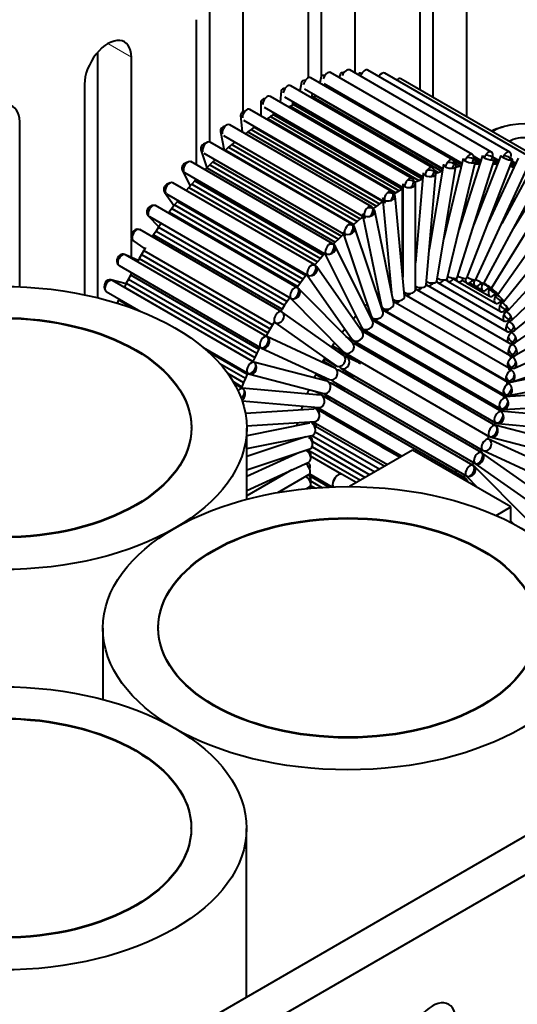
# Model space of a CAD drawing. Header units: millimetres. Extents: x 0 to 594, y -2 to 419.
# Tile 24 of 34: x 473 to 495, y 211 to 254. Entities that reach past the tile are written whole.
import ezdxf

# ---------------------------------------------------------------- set-up
doc = ezdxf.new("R2010")
doc.units = ezdxf.units.MM
for name, color, linetype in [('Default', 7, 'Continuous'), ('LITEMOD_INGOMBRO', 7, 'Continuous'), ('ME001043.02_REV.', 7, 'Continuous'), ('VI000022', 7, 'Continuous')]:
    doc.layers.add(name, color=color, linetype=linetype)

# ---------------------------------------------------------------- blocks, each defined once
blk = doc.blocks.new('SE1')
at = {"layer": 'LITEMOD_INGOMBRO', "color": 7, "linetype": 'Continuous', "lineweight": 40}
for p, q in [((492.227, 248.205), (485.942, 251.834)), ((486.402, 251.892), (486.333, 251.608)), ((493.101, 248.439), (486.815, 252.068)), ((487.251, 252.023), (487.196, 251.848)), ((493.945, 248.552), (487.659, 252.182)), ((488.063, 252.032), (488.037, 251.964)), ((494.75, 248.543), (488.465, 252.173)), ((495.509, 248.412), (489.223, 252.042)), ((496.211, 248.161), (489.926, 251.791)), ((491.334, 247.852), (485.049, 251.482)), ((485.525, 251.637), (485.459, 251.245)), ((485.662, 251.349), (491.778, 247.817)), ((486.535, 251.583), (492.638, 248.059)), ((486.839, 251.316), (486.858, 251.397)), ((496.851, 247.792), (490.566, 251.422)), ((490.431, 247.386), (484.146, 251.015)), ((484.629, 251.263), (484.585, 250.762)), ((484.769, 250.997), (490.899, 247.457)), ((485.95, 250.961), (486.027, 250.988)), ((485.982, 250.972), (486.011, 251.148)), ((486.027, 250.988), (486.169, 251.033)), ((486.027, 250.988), (491.719, 247.701)), ((486.169, 251.033), (486.196, 251.041)), ((486.169, 251.033), (491.775, 247.796)), ((486.981, 251.234), (487.003, 251.238)), ((487.003, 251.238), (487.103, 251.255)), ((487.003, 251.238), (492.622, 247.993)), ((487.024, 251.301), (487.004, 251.239)), ((483.725, 250.772), (483.725, 250.161)), ((483.866, 250.531), (490.01, 246.982)), ((484.955, 250.548), (485.026, 250.582)), ((485.026, 250.582), (485.17, 250.65)), ((485.026, 250.582), (490.717, 247.296)), ((485.136, 250.634), (485.149, 250.778)), ((485.17, 250.65), (485.283, 250.7)), ((485.17, 250.65), (490.862, 247.363)), ((482.823, 250.17), (482.892, 249.447)), ((489.528, 246.81), (483.243, 250.44)), ((484.014, 250.029), (483.985, 250.011)), ((484.159, 250.117), (484.014, 250.029)), ((484.014, 250.029), (489.705, 246.742)), ((484.303, 250.202), (484.159, 250.117)), ((484.159, 250.117), (489.85, 246.83)), ((484.285, 250.191), (484.285, 250.288)), ((484.303, 250.202), (484.37, 250.239)), ((484.303, 250.202), (489.995, 246.915)), ((484.303, 250.202), (489.995, 246.915)), ((488.635, 246.131), (482.35, 249.761)), ((482.963, 249.955), (489.248, 246.325)), ((483.437, 249.649), (483.293, 249.547)), ((483.436, 249.648), (483.432, 249.683)), ((483.462, 249.666), (483.437, 249.649)), ((483.437, 249.649), (489.125, 246.364)), ((481.935, 249.461), (482.107, 248.622)), ((482.07, 249.276), (488.355, 245.646)), ((483.149, 249.443), (483.041, 249.361)), ((483.293, 249.547), (483.149, 249.443)), ((483.149, 249.443), (488.841, 246.156)), ((483.293, 249.547), (488.984, 246.26)), ((487.762, 245.356), (481.476, 248.986)), ((482.297, 248.76), (482.157, 248.637)), ((482.438, 248.88), (482.297, 248.76)), ((482.297, 248.76), (487.989, 245.473)), ((482.568, 248.988), (482.438, 248.88)), ((482.438, 248.88), (488.13, 245.593)), ((481.07, 248.654), (481.338, 247.857)), ((481.196, 248.501), (487.482, 244.872)), ((482.157, 248.637), (482.128, 248.61)), ((482.157, 248.637), (487.849, 245.35)), ((493.537, 248.393), (492.499, 245.103)), ((493.153, 248.363), (493.469, 248.18)), ((493.158, 248.316), (493.458, 248.143)), ((494.348, 248.402), (493.163, 245.347)), ((495.114, 248.287), (493.802, 245.446)), ((493.987, 248.327), (494.259, 248.17)), ((493.99, 248.336), (494.262, 248.178)), ((486.918, 244.495), (480.632, 248.125)), ((481.332, 247.851), (481.251, 247.767)), ((481.467, 247.988), (481.332, 247.851)), ((481.332, 247.851), (487.023, 244.564)), ((481.604, 248.122), (481.467, 247.988)), ((481.467, 247.988), (487.159, 244.701)), ((481.697, 248.212), (481.604, 248.122)), ((481.604, 248.122), (487.295, 244.835)), ((491.81, 248.008), (491.182, 244.237)), ((491.518, 242.844), (492.362, 247.916)), ((492.687, 248.262), (491.832, 244.727)), ((491.977, 242.949), (493.232, 248.13)), ((492.285, 248.083), (492.557, 247.925)), ((492.357, 247.881), (492.419, 247.896)), ((492.363, 247.928), (492.419, 247.896)), ((492.419, 247.896), (492.557, 247.925)), ((492.42, 242.99), (494.071, 248.225)), ((492.557, 247.925), (492.608, 247.935)), ((492.841, 242.969), (494.871, 248.199)), ((493.151, 248.242), (493.437, 248.077)), ((493.205, 248.021), (493.235, 248.024)), ((493.21, 248.039), (493.235, 248.024)), ((493.21, 248.039), (493.236, 248.024)), ((493.228, 248.115), (493.368, 248.034)), ((493.235, 248.024), (493.367, 248.034)), ((493.236, 242.884), (495.622, 248.053)), ((493.367, 248.034), (493.424, 248.037)), ((494.011, 248.035), (494.015, 248.035)), ((494.012, 248.037), (494.015, 248.035)), ((494.015, 248.035), (494.141, 248.025)), ((494.028, 248.091), (494.142, 248.025)), ((494.028, 248.09), (494.141, 248.025)), ((494.044, 248.14), (494.21, 248.045)), ((494.059, 248.187), (494.227, 248.09)), ((494.072, 248.231), (494.244, 248.132)), ((494.141, 248.025), (494.2, 248.019)), ((495.824, 248.051), (494.394, 245.393)), ((494.764, 247.926), (494.869, 247.9)), ((494.775, 247.954), (494.869, 247.9)), ((494.786, 247.982), (494.934, 247.897)), ((494.796, 248.007), (494.945, 247.922)), ((494.805, 248.029), (494.955, 247.943)), ((494.812, 248.048), (494.963, 247.961)), ((494.818, 248.063), (494.97, 247.975)), ((494.822, 248.075), (494.975, 247.987)), ((494.826, 248.083), (494.979, 247.995)), ((494.828, 248.09), (494.982, 248.001)), ((494.828, 248.088), (494.981, 248)), ((494.85, 248.146), (495.007, 248.055)), ((494.869, 247.9), (494.927, 247.884)), ((480.24, 247.757), (480.593, 247.047)), ((480.352, 247.64), (486.637, 244.01)), ((490.914, 247.633), (490.57, 243.656)), ((491.048, 242.679), (491.472, 247.585)), ((491.389, 247.761), (491.577, 247.652)), ((491.469, 247.613), (491.577, 247.652)), ((491.577, 247.652), (491.719, 247.701)), ((491.719, 247.701), (491.761, 247.714)), ((493.601, 242.735), (496.317, 247.786)), ((493.932, 242.525), (496.948, 247.402)), ((496.472, 247.697), (494.92, 245.187)), ((486.112, 243.556), (479.827, 247.186)), ((480.539, 246.986), (480.419, 246.844)), ((480.668, 247.135), (480.539, 246.986)), ((480.539, 246.986), (486.23, 243.699)), ((480.799, 247.282), (480.668, 247.135)), ((480.668, 247.135), (486.36, 243.848)), ((480.858, 247.348), (480.799, 247.282)), ((480.799, 247.282), (486.491, 243.995)), ((490.01, 247.143), (490.01, 243.011)), ((490.488, 247.274), (490.573, 247.226)), ((490.544, 247.211), (490.573, 247.226)), ((490.57, 242.456), (490.57, 247.143)), ((490.573, 247.226), (490.717, 247.296)), ((490.717, 247.296), (490.862, 247.363)), ((490.862, 247.363), (490.892, 247.376)), ((479.457, 246.781), (479.882, 246.176)), ((479.546, 246.701), (485.832, 243.071)), ((489.705, 246.742), (489.613, 246.684)), ((490.09, 242.177), (489.666, 246.593)), ((489.85, 246.83), (489.705, 246.742)), ((489.995, 246.915), (489.85, 246.83)), ((489.995, 246.915), (490.01, 246.924)), ((489.995, 243.17), (489.995, 246.915)), ((489.995, 243.17), (489.995, 246.915)), ((494.224, 242.255), (497.508, 246.906)), ((485.354, 242.55), (479.068, 246.179)), ((479.909, 246.211), (479.787, 246.051)), ((480.033, 246.369), (479.909, 246.211)), ((479.909, 246.211), (485.601, 242.924)), ((480.06, 246.404), (480.033, 246.369)), ((480.033, 246.369), (485.724, 243.083)), ((488.841, 246.156), (488.698, 246.048)), ((488.984, 246.26), (488.841, 246.156)), ((489.126, 246.361), (488.984, 246.26)), ((489.122, 246.398), (489.513, 242.329)), ((494.475, 241.928), (497.99, 246.301)), ((478.728, 245.739), (479.214, 245.248)), ((478.788, 245.695), (485.074, 242.065)), ((479.667, 245.889), (479.638, 245.85)), ((479.787, 246.051), (479.667, 245.889)), ((479.667, 245.889), (485.358, 242.602)), ((479.787, 246.051), (485.479, 242.764)), ((483.461, 245.745), (483.535, 245.802)), ((488.249, 245.692), (488.13, 245.593)), ((488.245, 245.709), (489.064, 241.734)), ((488.687, 246.054), (488.698, 246.048)), ((488.698, 246.048), (488.692, 246.044)), ((489.612, 241.847), (488.768, 245.944)), ((479.198, 245.226), (479.085, 245.056)), ((479.312, 245.392), (479.198, 245.226)), ((479.198, 245.226), (484.89, 241.939)), ((487.849, 245.35), (487.803, 245.309)), ((487.989, 245.473), (487.849, 245.35)), ((488.13, 245.593), (487.989, 245.473)), ((494.681, 241.547), (498.389, 245.594)), ((484.651, 241.487), (478.366, 245.117)), ((478.973, 244.886), (478.917, 244.798)), ((479.085, 245.056), (478.973, 244.886)), ((478.973, 244.886), (484.665, 241.599)), ((479.085, 245.056), (484.777, 241.77)), ((482.541, 244.921), (482.573, 244.953)), ((487.295, 244.835), (487.159, 244.701)), ((487.389, 244.925), (487.295, 244.835)), ((487.389, 244.925), (488.61, 241.291)), ((489.141, 241.469), (487.886, 245.202)), ((494.839, 241.116), (498.7, 244.793)), ((478.064, 244.644), (478.592, 244.272)), ((478.086, 244.632), (478.094, 244.627)), ((487.023, 244.564), (486.94, 244.478)), ((487.159, 244.701), (487.023, 244.564)), ((488.679, 241.048), (487.028, 244.376)), ((477.71, 244.017), (477.703, 244.02)), ((484.012, 240.38), (477.726, 244.01)), ((478.29, 243.749), (477.727, 244.009)), ((478.44, 244.014), (478.339, 243.836)), ((478.543, 244.19), (478.44, 244.014)), ((478.44, 244.014), (484.132, 240.727)), ((478.622, 244.322), (478.543, 244.19)), ((478.543, 244.19), (484.235, 240.903)), ((486.491, 243.995), (486.36, 243.848)), ((486.55, 244.061), (486.491, 243.995)), ((486.562, 244.053), (488.177, 240.799)), ((477.446, 243.525), (483.732, 239.895)), ((477.468, 243.512), (477.469, 243.511)), ((478.339, 243.836), (478.263, 243.7)), ((478.339, 243.836), (484.03, 240.549)), ((486.23, 243.699), (486.11, 243.557)), ((486.36, 243.848), (486.23, 243.699)), ((494.948, 240.64), (498.919, 243.906)), ((477.951, 243.116), (477.859, 242.934)), ((477.998, 243.206), (477.951, 243.116)), ((477.951, 243.116), (483.643, 239.829)), ((485.724, 243.083), (485.601, 242.924)), ((485.752, 243.117), (485.724, 243.083)), ((485.776, 243.103), (487.772, 240.264)), ((488.23, 240.586), (486.2, 243.474)), ((477.756, 242.722), (477.088, 242.897)), ((483.443, 239.24), (477.157, 242.87)), ((477.769, 242.751), (477.681, 242.567)), ((477.859, 242.934), (477.769, 242.751)), ((477.769, 242.751), (483.461, 239.464)), ((477.859, 242.934), (483.551, 239.647)), ((485.479, 242.764), (485.358, 242.602)), ((485.601, 242.924), (485.479, 242.764)), ((489.442, 242.673), (489.478, 242.698)), ((489.481, 242.666), (489.454, 242.681)), ((490.01, 243.037), (490.008, 243.036)), ((491.048, 242.68), (491.103, 242.648)), ((491.119, 242.641), (494.631, 240.613)), ((491.5, 242.81), (491.566, 242.772)), ((491.58, 242.766), (494.507, 241.076)), ((491.898, 242.899), (492.014, 242.832)), ((492.026, 242.826), (494.335, 241.493)), ((492.254, 242.936), (492.441, 242.828)), ((492.451, 242.822), (494.117, 241.861)), ((492.633, 242.88), (492.843, 242.759)), ((492.851, 242.754), (493.856, 242.174)), ((492.971, 242.766), (493.215, 242.625)), ((493.22, 242.623), (493.554, 242.43)), ((495.006, 240.124), (499.043, 242.944)), ((476.877, 242.385), (478.418, 241.495)), ((477.681, 242.567), (483.373, 239.281)), ((477.681, 242.567), (477.681, 242.567)), ((485.358, 242.602), (485.33, 242.563)), ((487.798, 240.089), (485.412, 242.503)), ((488.882, 242.238), (488.948, 242.294)), ((490.083, 242.253), (490.151, 242.214)), ((490.169, 242.206), (494.731, 239.572)), ((490.57, 242.496), (490.63, 242.461)), ((490.647, 242.454), (494.706, 240.11)), ((477.429, 242.014), (477.365, 241.866)), ((477.447, 242.056), (477.429, 242.014)), ((477.429, 242.014), (478.145, 241.601)), ((484.777, 241.77), (484.665, 241.599)), ((484.89, 241.939), (484.777, 241.77)), ((485.003, 242.105), (484.89, 241.939)), ((485.037, 242.086), (487.4, 239.695)), ((488.336, 241.738), (488.429, 241.829)), ((489.59, 241.956), (489.672, 241.909)), ((489.691, 241.9), (494.706, 239.005)), ((495.011, 239.573), (499.07, 241.916)), ((484.665, 241.599), (484.609, 241.511)), ((487.388, 239.557), (484.672, 241.472)), ((487.836, 241.207), (487.925, 241.306)), ((489.093, 241.61), (489.199, 241.549)), ((494.787, 238.294), (489.105, 241.575)), ((489.219, 241.54), (494.631, 238.415)), ((484.235, 240.903), (484.132, 240.727)), ((484.314, 241.035), (484.235, 240.903)), ((484.348, 241.015), (484.371, 241.002)), ((484.349, 241.015), (487.065, 239.1)), ((487.813, 241.18), (487.836, 241.207)), ((488.593, 241.221), (488.736, 241.138)), ((494.615, 237.678), (488.638, 241.13)), ((488.756, 241.129), (494.507, 237.809)), ((488.852, 241.074), (488.835, 241.016)), ((484.03, 240.549), (483.954, 240.413)), ((484.132, 240.727), (484.03, 240.549)), ((487.32, 240.572), (487.385, 240.658)), ((487.385, 240.658), (487.443, 240.732)), ((488.077, 240.804), (488.289, 240.682)), ((488.25, 240.704), (488.14, 240.714)), ((494.398, 237.059), (488.189, 240.645)), ((488.31, 240.673), (494.335, 237.193)), ((488.652, 240.469), (488.624, 240.393)), ((488.654, 240.474), (488.652, 240.469)), ((494.962, 238.993), (498.999, 240.834)), ((487.005, 238.996), (483.995, 240.387)), ((486.865, 239.926), (486.962, 240.073)), ((486.962, 240.073), (486.989, 240.111)), ((487.495, 240.396), (487.861, 240.184)), ((488.191, 239.997), (487.783, 240.103)), ((494.137, 236.444), (487.851, 240.074)), ((487.883, 240.175), (494.118, 236.574)), ((491.551, 240.162), (491.556, 240.173)), ((491.556, 240.173), (491.561, 240.188)), ((491.556, 240.173), (494.696, 238.36)), ((481.174, 239.903), (483.163, 238.755)), ((481.357, 239.745), (483.121, 238.727)), ((483.551, 239.647), (483.461, 239.464)), ((483.643, 239.829), (483.551, 239.647)), ((483.69, 239.919), (483.643, 239.829)), ((483.754, 239.882), (486.77, 238.487)), ((486.898, 239.975), (487.46, 239.65)), ((487.225, 239.748), (487.166, 239.714)), ((488.066, 239.262), (487.225, 239.748)), ((487.367, 239.572), (487.366, 239.573)), ((487.571, 239.589), (493.857, 235.959)), ((488.387, 239.805), (488.372, 239.773)), ((488.414, 239.868), (488.387, 239.805)), ((491.321, 239.58), (491.335, 239.614)), ((491.335, 239.614), (491.344, 239.635)), ((494.986, 239.489), (494.843, 239.572)), ((494.859, 238.392), (498.83, 239.71)), ((494.891, 239.576), (494.86, 239.562)), ((481.906, 239.197), (483.041, 238.542)), ((483.461, 239.464), (483.373, 239.281)), ((483.373, 239.281), (483.373, 239.281)), ((486.657, 238.408), (483.414, 239.257)), ((486.454, 239.251), (486.569, 239.45)), ((487.028, 238.985), (486.482, 239.3)), ((486.584, 239.378), (486.499, 239.329)), ((486.541, 239.402), (487.064, 239.1)), ((488.108, 239.214), (487.528, 239.483)), ((487.558, 239.465), (487.55, 239.47)), ((488.039, 239.246), (488.066, 239.262)), ((488.066, 239.234), (488.066, 239.262)), ((488.133, 239.265), (488.082, 239.162)), ((491.476, 239.559), (491.417, 239.525)), ((491.788, 239.311), (491.847, 239.345)), ((491.847, 239.345), (491.788, 239.311)), ((482.253, 238.766), (482.963, 238.356)), ((483.121, 238.727), (483.041, 238.542)), ((483.139, 238.769), (483.121, 238.727)), ((483.231, 238.726), (486.515, 237.866)), ((486.113, 238.602), (486.19, 238.756)), ((486.727, 238.381), (486.165, 238.705)), ((493.496, 235.253), (487.211, 238.883)), ((487.234, 238.87), (487.233, 238.87)), ((487.27, 238.985), (493.555, 235.355)), ((487.31, 238.826), (487.428, 238.894)), ((487.467, 238.808), (487.522, 238.839)), ((487.467, 238.735), (487.467, 238.808)), ((487.788, 238.622), (487.467, 238.808)), ((491.063, 238.985), (491.096, 239.058)), ((491.096, 239.058), (491.098, 239.063)), ((491.096, 239.058), (494.344, 237.182)), ((492.787, 238.802), (492.728, 238.767)), ((492.728, 238.767), (492.787, 238.802)), ((498.452, 239.107), (494.694, 238.347)), ((494.771, 238.992), (494.814, 238.967)), ((494.875, 238.988), (494.801, 238.963)), ((494.823, 239.007), (494.817, 238.969)), ((482.5, 238.393), (482.887, 238.17)), ((482.95, 238.08), (482.547, 238.313)), ((482.963, 238.356), (482.887, 238.17)), ((483.041, 238.542), (482.963, 238.356)), ((486.091, 238.556), (486.113, 238.602)), ((486.821, 238.472), (486.882, 238.437)), ((493.124, 234.69), (486.839, 238.32)), ((486.91, 238.413), (486.916, 238.408)), ((486.931, 238.398), (493.216, 234.768)), ((486.932, 238.397), (487.433, 238.044)), ((487.816, 238.67), (487.757, 238.568)), ((490.777, 238.384), (490.823, 238.477)), ((493.1, 238.553), (493.159, 238.587)), ((493.404, 238.378), (493.404, 238.446)), ((494.706, 238.404), (494.693, 238.348)), ((494.703, 237.778), (498.563, 238.558)), ((482.887, 238.17), (482.87, 238.126)), ((486.35, 237.801), (482.899, 238.11)), ((485.781, 237.852), (485.818, 237.944)), ((485.818, 237.944), (485.858, 238.038)), ((486.466, 237.766), (486.107, 237.973)), ((486.515, 237.866), (486.804, 237.574)), ((486.559, 237.835), (492.844, 234.205)), ((487.463, 238.09), (487.4, 237.995)), ((491.524, 238.072), (491.421, 238.013)), ((491.421, 238.013), (491.524, 238.072)), ((491.792, 237.798), (491.895, 237.858)), ((494.379, 237.814), (494.379, 237.882)), ((498.166, 237.95), (494.54, 237.721)), ((482.895, 237.548), (486.3, 237.244)), ((492.722, 234.156), (486.437, 237.786)), ((487.058, 237.504), (487.018, 237.451)), ((487.08, 237.534), (487.058, 237.504)), ((492.272, 237.521), (492.272, 237.64)), ((492.512, 237.382), (492.512, 237.501)), ((494.493, 237.157), (498.202, 237.391)), ((494.546, 237.796), (494.526, 237.729)), ((486.09, 237.183), (483.04, 236.99)), ((485.525, 237.147), (485.568, 237.279)), ((485.568, 237.279), (485.578, 237.308)), ((486.248, 237.147), (486.042, 237.267)), ((489.891, 235.047), (486.048, 237.266)), ((486.158, 237.256), (486.221, 237.166)), ((486.248, 237.248), (489.976, 235.096)), ((486.668, 237.006), (486.616, 236.942)), ((492.673, 237.29), (492.776, 237.349)), ((494.344, 237.182), (494.316, 237.107)), ((497.799, 236.782), (494.342, 237.091)), ((494.346, 237.188), (494.344, 237.182)), ((483.097, 236.433), (486.126, 236.624)), ((485.881, 236.562), (483.098, 236)), ((485.324, 236.45), (485.356, 236.576)), ((486.077, 236.532), (485.937, 236.612)), ((486.048, 236.619), (489.331, 234.723)), ((486.616, 236.942), (486.614, 236.939)), ((486.616, 236.942), (489.894, 235.048)), ((494.078, 236.519), (494.064, 236.486)), ((494.105, 236.581), (494.078, 236.519)), ((494.233, 236.539), (497.749, 236.225)), ((480.648, 236.342), (480.648, 236.371)), ((483.098, 233.189), (483.098, 236.342)), ((486.148, 236.421), (486.134, 236.406)), ((486.134, 236.173), (488.987, 234.525)), ((486.234, 236.512), (486.148, 236.421)), ((486.148, 236.421), (489.209, 234.653)), ((489.427, 236.059), (489.484, 236.145)), ((497.352, 235.615), (494.1, 236.465)), ((483.098, 235.429), (485.992, 236.014)), ((485.724, 235.948), (483.098, 235.076)), ((485.181, 235.767), (485.197, 235.853)), ((485.953, 235.925), (485.85, 235.985)), ((485.977, 236.011), (488.769, 234.399)), ((486.006, 235.746), (488.554, 234.275)), ((493.825, 235.978), (493.774, 235.876)), ((493.835, 235.84), (493.812, 235.853)), ((496.83, 234.458), (493.813, 235.853)), ((493.926, 235.932), (497.21, 235.073)), ((483.098, 234.486), (485.901, 235.416)), ((485.433, 235.261), (483.098, 234.197)), ((485.878, 235.336), (485.797, 235.382)), ((485.801, 235.383), (488.137, 234.034)), ((485.994, 235.51), (488.343, 234.153)), ((490.442, 235.365), (487.644, 233.75)), ((489.059, 235.531), (489.107, 235.598)), ((489.059, 235.531), (489.895, 235.049)), ((489.059, 235.531), (489.059, 235.531)), ((494.797, 232.85), (490.442, 235.365)), ((493.507, 235.383), (493.448, 235.281)), ((496.235, 233.325), (493.518, 235.241)), ((493.578, 235.345), (496.595, 233.95)), ((483.098, 233.581), (485.854, 234.837)), ((485.096, 235.108), (485.1, 235.151)), ((485.096, 235.107), (485.096, 235.108)), ((485.099, 235.139), (485.128, 235.122)), ((485.853, 234.769), (485.787, 234.807)), ((487.304, 234.297), (485.925, 235.094)), ((493.155, 234.804), (493.092, 234.708)), ((493.202, 234.779), (495.912, 232.868)), ((485.092, 234.49), (483.098, 233.339)), ((483.098, 233.361), (484.915, 234.409)), ((483.098, 233.361), (484.915, 234.409)), ((485.07, 234.48), (485.07, 234.477)), ((492.416, 234.452), (492.313, 234.393)), ((495.57, 232.231), (493.184, 234.645)), ((484.474, 233.487), (485.853, 234.283)), ((485.878, 234.23), (485.82, 234.264)), ((485.823, 234.266), (486.749, 233.731)), ((485.883, 234.31), (486.875, 233.736)), ((485.921, 234.007), (486.429, 233.714)), ((485.921, 234.007), (486.429, 233.714)), ((487.95, 233.926), (487.322, 234.289)), ((492.749, 234.217), (492.709, 234.164)), ((492.771, 234.247), (492.749, 234.217)), ((492.906, 233.942), (492.812, 234.076)), ((492.815, 234.221), (493.338, 233.692)), ((484.813, 233.683), (484.552, 233.5)), ((485.759, 233.661), (485.898, 233.758)), ((485.953, 233.727), (485.899, 233.758)), ((485.931, 233.806), (486.127, 233.693)), ((494.147, 232.474), (494.797, 232.85)), ((494.797, 232.165), (494.797, 232.85)), ((494.797, 232.216), (494.9, 232.112)), ((476.734, 227.486), (476.734, 224.334)), ((479.184, 227.514), (479.184, 227.486)), ((480.644, 218.631), (480.644, 218.66)), ((483.094, 211.17), (483.094, 218.631))]:
    blk.add_line(p, q, dxfattribs=at)
for centre, major_axis, ratio, start_param, end_param in [((487.519, 251.939), (0.14, 0.242), 0.577424, 0, 1.939489), ((488.325, 251.93), (0.14, 0.242), 0.577424, 0, 1.83425), ((485.802, 251.592), (0.14, 0.242), 0.577424, 0, 2.15015), ((486.674, 251.826), (0.272, -0.066), 0.370704, 2.090409, 3.141593), ((486.675, 251.826), (0.14, 0.242), 0.577424, 0, 2.044794), ((487.518, 251.939), (0.267, -0.084), 0.292636, 2.12856, 3.141593), ((488.324, 251.93), (0.261, -0.101), 0.211362, 2.155879, 3.141593), ((489.083, 251.8), (0.14, 0.242), 0.577424, 0, 1.520841), ((489.786, 251.548), (0.14, 0.242), 0.577424, 0, 1.021591), ((484.908, 251.239), (0.279, -0.024), 0.513846, 1.97435, 3.141593), ((484.909, 251.24), (0.14, 0.242), 0.577424, 0, 2.255587), ((485.801, 251.592), (0.276, -0.046), 0.444711, 2.039774, 3.141593), ((490.426, 251.179), (0.14, 0.242), 0.577424, 0, 0.036931), ((484.005, 250.772), (-0.28, 0), 0.57735, 5.032538, 6.283185), ((484.006, 250.773), (0.14, 0.242), 0.577424, 0, 2.361169), ((483.103, 250.197), (0.14, 0.242), 0.577424, 0, 2.466948), ((483.102, 250.196), (0.279, 0.027), 0.634529, 1.785236, 3.141593), ((482.209, 249.517), (0.274, 0.056), 0.684756, 1.65132, 3.141593), ((482.21, 249.518), (0.14, 0.242), 0.577424, 0, 2.573058), ((481.335, 248.743), (0.265, 0.089), 0.727481, 1.481304, 3.141593), ((481.336, 248.744), (0.14, 0.242), 0.577424, 0, 2.67971), ((492.96, 248.196), (0.14, 0.242), 0.577424, 0, 2.044804), ((492.96, 248.196), (0.272, -0.066), 0.370704, 0, 2.090407), ((492.96, 248.196), (0.14, 0.242), 0.577424, 4.542916, 6.283185), ((493.804, 248.309), (0.267, -0.084), 0.292636, 3.141593, 6.283185), ((493.805, 248.309), (0.14, 0.242), 0.577424, 0, 1.939504), ((493.804, 248.309), (0.267, -0.084), 0.292636, 0, 2.128557), ((493.805, 248.309), (0.14, 0.242), 0.577424, 4.584138, 6.283185), ((494.61, 248.301), (0.261, -0.101), 0.211362, 3.141593, 6.283185), ((494.61, 248.301), (0.14, 0.242), 0.577424, 0, 1.834276), ((494.61, 248.301), (0.261, -0.101), 0.211362, 0, 2.155876), ((494.61, 248.301), (0.14, 0.242), 0.577424, 4.622497, 6.283185), ((480.491, 247.881), (0.251, 0.124), 0.762235, 1.265006, 3.141593), ((480.492, 247.882), (0.14, 0.242), 0.577424, 0, 2.78741), ((491.194, 247.61), (0.14, 0.242), 0.577424, 0, 2.255587), ((491.194, 247.61), (0.14, 0.242), 0.577424, 4.446841, 6.283185), ((492.086, 247.962), (0.276, -0.046), 0.444711, 3.141593, 6.283185), ((492.087, 247.962), (0.14, 0.242), 0.577424, 0, 2.15015), ((492.086, 247.962), (0.276, -0.046), 0.444711, 0, 2.039774), ((492.087, 247.962), (0.14, 0.242), 0.577424, 4.497685, 6.283185), ((492.96, 248.196), (0.272, -0.066), 0.370704, 3.141593, 6.283185), ((490.291, 247.143), (0.14, 0.242), 0.577424, 0, 2.353768), ((491.193, 247.609), (0.279, -0.024), 0.513846, 3.141593, 6.283185), ((491.193, 247.609), (0.279, -0.024), 0.513846, 0, 1.97435), ((479.686, 246.942), (0.229, 0.161), 0.788638, 0.99076, 3.141593), ((479.686, 246.943), (0.14, 0.242), 0.577424, 0, 2.897387), ((490.29, 247.143), (-0.28, 0), 0.57735, 0, 5.032539), ((490.291, 247.143), (0.14, 0.242), 0.577424, 4.388212, 6.283185), ((489.387, 246.567), (0.279, 0.027), 0.634529, 3.141593, 6.283185), ((489.388, 246.567), (0.14, 0.242), 0.577424, 0, 2.466949), ((489.387, 246.567), (0.279, 0.027), 0.634529, 0, 1.785233), ((489.388, 246.567), (0.14, 0.242), 0.577424, 4.318723, 6.283185), ((478.928, 245.936), (0.199, 0.197), 0.806401, 0.651284, 3.141593), ((478.928, 245.937), (0.14, 0.242), 0.577424, 0, 3.014847), ((488.495, 245.888), (0.14, 0.242), 0.577424, 0, 2.573059), ((488.495, 245.888), (0.14, 0.242), 0.577424, 4.23388, 6.283185), ((488.494, 245.888), (0.274, 0.056), 0.684756, 3.141593, 6.283185), ((488.494, 245.888), (0.274, 0.056), 0.684756, 0, 1.651318), ((487.622, 245.114), (0.14, 0.242), 0.577424, 0, 2.679712), ((487.621, 245.113), (0.265, 0.089), 0.727481, 0, 1.4813), ((487.622, 245.114), (0.14, 0.242), 0.577424, 4.127026, 6.283185), ((478.225, 244.873), (0.161, 0.229), 0.815328, 0.26671, 3.141593), ((478.226, 244.874), (0.14, 0.242), 0.577424, 0, 3.141593), ((487.621, 245.113), (0.265, 0.089), 0.727481, 3.141593, 6.283185), ((486.777, 244.252), (0.251, 0.124), 0.762235, 3.141593, 6.283185), ((486.777, 244.253), (0.14, 0.242), 0.577424, 0, 2.787404), ((486.777, 244.252), (0.251, 0.124), 0.762235, 0, 1.265016), ((486.777, 244.253), (0.14, 0.242), 0.577424, 3.988301, 6.283185), ((477.586, 243.766), (0.118, 0.254), 0.815323, 0, 3.141593), ((477.586, 243.767), (0.14, 0.242), 0.577424, 0, 3.141593), ((477.586, 243.766), (0.118, 0.254), 0.815323, 6.256044, 6.283185), ((485.972, 243.314), (0.14, 0.242), 0.577424, 0, 2.897396), ((485.972, 243.314), (0.14, 0.242), 0.577424, 3.803975, 6.283185), ((485.971, 243.313), (0.229, 0.161), 0.788638, 0, 0.990748), ((485.971, 243.313), (0.229, 0.161), 0.788638, 3.141593, 6.283185), ((492.153, 243.075), (0.267, -0.084), 0.292636, 4.204186, 6.283185), ((492.58, 243.07), (0.261, -0.101), 0.211362, 4.247398, 6.283185), ((477.017, 242.626), (0.071, 0.271), 0.806385, 0, 2.52366), ((477.017, 242.627), (0.14, 0.242), 0.577424, 0, 3.141593), ((477.017, 242.626), (0.071, 0.271), 0.806385, 6.065416, 6.283185), ((490.77, 242.704), (0.14, 0.242), 0.577424, 2.255542, 4.44685), ((490.769, 242.703), (0.279, -0.024), 0.513846, 3.97807, 6.283185), ((491.243, 242.891), (0.14, 0.242), 0.577424, 2.61121, 4.49769), ((491.242, 242.89), (0.276, -0.046), 0.444711, 4.067708, 6.283185), ((491.706, 243.015), (0.14, 0.242), 0.577424, 2.65687, 4.542931), ((491.705, 243.015), (0.272, -0.066), 0.370704, 4.145412, 6.283185), ((492.154, 243.075), (0.14, 0.242), 0.577424, 2.532494, 4.584117), ((492.581, 243.07), (0.14, 0.242), 0.577424, 2.317176, 4.622489), ((492.983, 243.001), (0.14, 0.242), 0.577424, 2.073652, 4.659084), ((492.982, 243.001), (0.254, -0.117), 0.127771, 4.277125, 6.283185), ((493.355, 242.868), (0.14, 0.242), 0.577424, 1.82339, 4.712882), ((493.355, 242.868), (0.247, -0.133), 0.042781, 4.294659, 6.283185), ((493.694, 242.672), (0.14, 0.242), 0.577424, 1.588566, 4.660093), ((493.694, 242.673), (0.238, -0.147), 0.042677, 4.101052, 6.283185), ((493.694, 242.673), (0.238, -0.147), 0.042677, 0, 1.982483), ((485.214, 242.307), (0.14, 0.242), 0.577424, 0, 3.014951), ((485.213, 242.306), (0.199, 0.197), 0.806401, 3.141593, 6.283185), ((485.214, 242.307), (0.14, 0.242), 0.577424, 3.556592, 6.283185), ((485.213, 242.306), (0.199, 0.197), 0.806401, 0, 0.651156), ((489.811, 242.15), (0.279, 0.027), 0.634529, 3.61664, 6.283185), ((490.29, 242.456), (-0.28, 0), 0.57735, 0.684832, 3.141593), ((490.291, 242.457), (0.14, 0.242), 0.577424, 2.361112, 4.388225), ((493.996, 242.416), (0.14, 0.242), 0.577424, 1.413492, 4.764902), ((493.995, 242.417), (0.229, -0.162), 0.127669, 0, 2.537971), ((493.995, 242.417), (0.229, -0.162), 0.127669, 4.109749, 6.283185), ((494.257, 242.103), (0.14, 0.242), 0.577424, 1.20511, 4.80138), ((494.257, 242.104), (0.218, -0.175), 0.211261, 0, 2.55822), ((489.338, 241.79), (0.274, 0.056), 0.684756, 3.141593, 6.283185), ((489.812, 242.151), (0.14, 0.242), 0.577424, 2.466873, 4.318749), ((494.257, 242.104), (0.218, -0.175), 0.211261, 4.127444, 6.283185), ((494.475, 241.736), (0.14, 0.242), 0.577424, 1.034898, 4.839722), ((494.474, 241.736), (0.206, -0.189), 0.292539, 4.154836, 6.283185), ((494.474, 241.736), (0.206, -0.189), 0.292539, 0, 2.594705), ((484.511, 241.245), (0.14, 0.242), 0.577424, 0, 3.141593), ((484.51, 241.243), (0.161, 0.229), 0.815328, 3.141593, 6.283185), ((484.51, 241.243), (0.161, 0.229), 0.815328, 0, 0.26671), ((484.511, 241.245), (0.14, 0.242), 0.577424, 6.165107, 6.283185), ((488.875, 241.38), (0.265, 0.089), 0.727481, 3.141593, 6.283185), ((489.339, 241.791), (0.14, 0.242), 0.577424, 2.57296, 4.233925), ((494.647, 241.318), (0.14, 0.242), 0.577424, 1.097771, 4.880888), ((494.646, 241.319), (0.193, -0.203), 0.370612, 4.193071, 6.283185), ((494.646, 241.319), (0.193, -0.203), 0.370612, 0, 2.654409), ((488.428, 240.923), (0.251, 0.124), 0.762235, 3.141593, 6.283185), ((488.876, 241.381), (0.14, 0.242), 0.577424, 2.679592, 4.127085), ((494.771, 240.855), (0.14, 0.242), 0.577424, 0.992423, 4.926074), ((494.77, 240.856), (0.178, -0.216), 0.444624, 4.243793, 6.283185), ((494.77, 240.856), (0.178, -0.216), 0.444624, 0, 2.762626), ((488.001, 240.425), (0.229, 0.161), 0.788638, 3.141593, 6.283185), ((488.429, 240.924), (0.14, 0.242), 0.577424, 2.787233, 3.988408), ((494.846, 240.352), (0.14, 0.242), 0.577424, 0.887003, 4.976833), ((494.846, 240.353), (0.16, -0.23), 0.513765, 0, 3.141593), ((483.872, 240.137), (0.14, 0.242), 0.577424, 0, 6.063132), ((483.871, 240.136), (0.118, 0.254), 0.815323, 2.988616, 6.25587), ((487.599, 239.892), (0.199, 0.197), 0.806401, 3.141593, 6.283185), ((487.711, 239.832), (0.14, 0.242), 0.577424, 0.128194, 0.325044), ((488.002, 240.426), (0.14, 0.242), 0.577424, 2.897128, 3.804168), ((494.871, 239.814), (0.14, 0.242), 0.577424, 0.781437, 5.035363), ((494.846, 240.353), (0.16, -0.23), 0.513765, 4.309311, 6.283185), ((494.871, 239.815), (0.14, -0.243), 0.577277, 0, 3.141593), ((487.227, 239.329), (0.14, 0.242), 0.577424, 6.165875, 6.283185), ((487.6, 239.893), (0.14, 0.242), 0.577424, 3.014499, 3.556995), ((487.711, 239.832), (0.14, 0.242), 0.577424, 2.74963, 3.141593), ((494.871, 239.815), (0.14, -0.243), 0.577277, 4.392819, 6.283185), ((483.303, 238.998), (0.14, 0.242), 0.577424, 0, 5.815329), ((483.302, 238.996), (0.071, 0.271), 0.806385, 2.902499, 6.065416), ((487.227, 239.328), (0.161, 0.229), 0.815328, 3.141593, 6.283185), ((487.41, 239.229), (-0.118, -0.254), 0.815323, 0, 3.528542), ((487.41, 239.227), (0.14, 0.242), 0.577424, 0, 0.562275), ((494.846, 239.247), (0.14, 0.242), 0.577424, 0.675666, 5.104723), ((494.846, 239.248), (0.116, -0.255), 0.634464, 4.498666, 6.283185), ((494.846, 239.248), (0.116, -0.255), 0.634464, 0, 3.141593), ((486.888, 238.741), (0.118, 0.254), 0.815323, 3.141593, 6.255554), ((486.888, 238.743), (0.14, 0.242), 0.577424, 0, 0.052424), ((486.888, 238.743), (0.14, 0.242), 0.577424, 6.06378, 6.283185), ((487.072, 238.642), (-0.161, -0.229), 0.815328, 3.141593, 3.747165), ((487.071, 238.64), (0.14, 0.242), 0.577424, 0, 0.60447), ((487.41, 239.229), (-0.118, -0.254), 0.815323, 5.717267, 6.018469), ((487.41, 239.227), (0.14, 0.242), 0.577424, 2.569055, 3.141593), ((494.771, 238.657), (0.14, 0.242), 0.577424, 0.569586, 5.189388), ((494.771, 238.658), (0.088, -0.266), 0.6847, 0, 3.141593), ((486.586, 238.137), (0.071, 0.271), 0.806385, 3.141593, 6.065416), ((486.587, 238.138), (0.14, 0.242), 0.577424, 0, 0.157143), ((486.587, 238.138), (0.14, 0.242), 0.577424, 5.815718, 6.283185), ((486.699, 238.077), (0.14, 0.242), 0.577424, 0, 0.418506), ((487.072, 238.642), (-0.161, -0.229), 0.815328, 5.942036, 6.283185), ((487.071, 238.64), (0.14, 0.242), 0.577424, 2.613295, 3.141593), ((487.072, 238.642), (-0.161, -0.229), 0.815328, 0, 0.027947), ((494.647, 238.051), (0.14, 0.242), 0.577424, 0.462962, 5.296019), ((494.771, 238.658), (0.088, -0.266), 0.6847, 4.632725, 6.283185), ((494.647, 238.052), (0.055, -0.274), 0.727434, 0, 3.141593), ((482.81, 237.838), (0.14, 0.242), 0.577424, 0, 1.27225), ((482.81, 237.838), (0.14, 0.242), 0.577424, 4.183755, 5.593264), ((482.81, 237.837), (0.025, 0.279), 0.788611, 3.600011, 5.932291), ((486.699, 238.078), (-0.199, -0.197), 0.806401, 0.104192, 0.2176), ((486.699, 238.077), (0.14, 0.242), 0.577424, 2.88123, 3.141593), ((494.647, 238.052), (0.055, -0.274), 0.727434, 4.802907, 6.283185), ((486.325, 237.522), (0.025, 0.279), 0.788611, 3.141593, 5.932291), ((486.297, 237.544), (0.14, 0.242), 0.577424, 0, 0.143104), ((486.326, 237.524), (0.14, 0.242), 0.577424, 0, 0.261863), ((486.326, 237.524), (0.14, 0.242), 0.577424, 5.59351, 6.283185), ((494.475, 237.435), (0.14, 0.242), 0.577424, 0.355339, 5.434413), ((494.476, 237.436), (0.018, -0.279), 0.762198, 0, 3.141593), ((486.108, 236.904), (-0.018, 0.279), 0.762198, 3.141593, 5.814116), ((486.108, 236.905), (0.14, 0.242), 0.577424, 0, 0.366583), ((486.108, 236.905), (0.14, 0.242), 0.577424, 5.419857, 6.283185), ((494.258, 236.817), (0.14, 0.242), 0.577424, 0.245437, 5.618327), ((494.258, 236.818), (-0.025, -0.279), 0.788611, 0, 3.141593), ((494.476, 237.436), (0.018, -0.279), 0.762198, 5.019417, 6.283185), ((485.936, 236.288), (-0.055, 0.274), 0.727434, 3.141593, 5.712457), ((485.936, 236.289), (0.14, 0.242), 0.577424, 0, 0.471303), ((485.936, 236.289), (0.14, 0.242), 0.577424, 5.286798, 6.283185), ((494.258, 236.818), (-0.025, -0.279), 0.788611, 5.293902, 6.283185), ((493.997, 236.202), (0.14, 0.242), 0.577424, 0.128222, 5.865023), ((493.997, 236.203), (-0.071, -0.271), 0.806385, 0, 3.141593), ((485.813, 235.683), (0.14, 0.242), 0.577424, 0, 0.576022), ((485.812, 235.682), (-0.088, 0.266), 0.6847, 3.141593, 5.626904), ((485.813, 235.683), (0.14, 0.242), 0.577424, 5.183277, 6.283185), ((493.695, 235.598), (0.14, 0.242), 0.577424, 0, 3.25891), ((493.696, 235.599), (-0.118, -0.254), 0.815323, 0, 3.141593), ((493.997, 236.203), (-0.071, -0.271), 0.806385, 5.633683, 6.283185), ((485.738, 235.092), (-0.116, 0.255), 0.634464, 3.141593, 5.807619), ((485.738, 235.093), (0.14, 0.242), 0.577424, 0, 0.680742), ((485.738, 235.093), (0.14, 0.242), 0.577424, 5.100559, 6.283185), ((493.356, 235.011), (0.14, 0.242), 0.577424, 0, 3.141593), ((493.357, 235.012), (-0.161, -0.229), 0.815328, 0.027945, 3.294276), ((493.356, 235.011), (0.14, 0.242), 0.577424, 3.362514, 6.283185), ((493.696, 235.599), (-0.118, -0.254), 0.815323, 6.018225, 6.283185), ((485.713, 234.526), (0.14, 0.242), 0.577424, 0, 0.785462), ((485.713, 234.525), (-0.14, 0.243), 0.577277, 3.141593, 5.598036), ((485.713, 234.526), (0.14, 0.242), 0.577424, 5.032495, 6.283185), ((487.147, 233.986), (-0.175, -0.303), 0.577424, 3.141593, 5.921541), ((492.984, 234.447), (0.14, 0.242), 0.577424, 0, 3.141593), ((492.985, 234.448), (-0.199, -0.197), 0.806401, 0.2176, 3.380454), ((492.984, 234.447), (0.14, 0.242), 0.577424, 3.610982, 6.283185), ((485.738, 233.988), (0.14, 0.242), 0.577424, 0.83713, 0.890182), ((485.738, 233.987), (-0.16, 0.23), 0.513765, 3.141593, 5.450703), ((485.738, 233.988), (0.14, 0.242), 0.577424, 0, 0.733794), ((485.738, 233.988), (0.14, 0.242), 0.577424, 4.974879, 6.283185), ((487.151, 233.982), (0.175, 0.303), 0.577424, 0, 2.759737), ((492.582, 233.914), (0.14, 0.242), 0.577424, 0, 0.842852), ((492.582, 233.914), (0.14, 0.242), 0.577424, 5.440333, 6.283185), ((492.583, 233.915), (-0.229, -0.161), 0.788638, 2.675055, 3.504752), ((485.813, 233.484), (-0.178, 0.216), 0.444624, -1.018741, -0.926304), ((485.813, 233.485), (0.14, 0.242), 0.577424, 0, 0.505712), ((485.813, 233.485), (0.14, 0.242), 0.577424, 5.916545, 6.283185)]:
    blk.add_ellipse(centre, major_axis=major_axis, ratio=ratio, start_param=start_param, end_param=end_param, dxfattribs=at)
for centre, major_axis in [((472.248, 236.342), (10.85, 0)), ((472.248, 236.371), (8.4, 0)), ((472.248, 236.342), (8.4, 0)), ((487.584, 227.486), (10.85, 0)), ((487.584, 227.514), (8.4, 0)), ((487.584, 227.486), (8.4, 0)), ((472.244, 218.631), (10.85, 0)), ((472.244, 218.66), (8.4, 0)), ((472.244, 218.631), (8.4, 0))]:
    blk.add_ellipse(centre, major_axis=major_axis, ratio=0.57735, dxfattribs=at)
at = {"layer": 'ME001043.02_REV.', "color": 7, "linetype": 'Continuous', "lineweight": 40}
for p, q in [((571.557, 262.244), (372.629, 147.392)), ((573.042, 261.386), (374.114, 146.535)), ((491.361, 250.963), (491.361, 261.548)), ((492.846, 250.105), (492.846, 261.321)), ((490.767, 260.121), (490.767, 251.306)), ((486.411, 251.909), (486.411, 258.691)), ((487.896, 252.045), (487.896, 258.463)), ((485.817, 257.263), (485.817, 251.829)), ((481.461, 248.993), (481.461, 255.833)), ((482.946, 250.335), (482.946, 255.606)), ((480.867, 254.405), (480.867, 247.989)), ((476.511, 242.103), (476.511, 252.975)), ((477.996, 244.924), (477.996, 252.748)), ((475.917, 251.548), (475.917, 242.237)), ((473.047, 242.59), (473.047, 249.89)), ((477.996, 243.885), (477.996, 244.73)), ((477.996, 243.202), (477.996, 243.207))]:
    blk.add_line(p, q, dxfattribs=at)
at = {"layer": 'ME001043.02_REV.', "color": 7, "linetype": 'Continuous', "lineweight": 13}
blk.add_line((476.957, 253.348), (477.996, 252.748), dxfattribs=at)
at = {"layer": 'ME001043.02_REV.', "color": 7, "linetype": 'Continuous', "lineweight": 40}
for centre, end_param in [((476.957, 252.148), 5.497787), ((472.007, 249.29), 4.432671), ((491.309, 209.569), 5.497787)]:
    blk.add_ellipse(centre, major_axis=(-0.735, -1.273), ratio=0.57735, start_param=2.356194, end_param=end_param, dxfattribs=at)
at = {"layer": 'VI000022', "color": 7, "linetype": 'Continuous', "lineweight": 40}
blk.add_arc((495.441, 246.191), 3.613, 98.8819, 114.556, dxfattribs=at)
for major_axis, start_param, end_param in [((-1.925, 0), 4.961753, 5.516559), ((-1.925, 0), 3.914556, 4.961753), ((-0.861, 0), 2.313786, 5.539941)]:
    blk.add_ellipse((495.359, 248.683), major_axis=major_axis, ratio=0.57735, start_param=start_param, end_param=end_param, dxfattribs=at)

msp = doc.modelspace()

# ---------------------------------------------------------------- block references
at = {"layer": 'Default'}
msp.add_blockref('SE1', (0, 0), dxfattribs=at)

doc.saveas('drawing.dxf')
